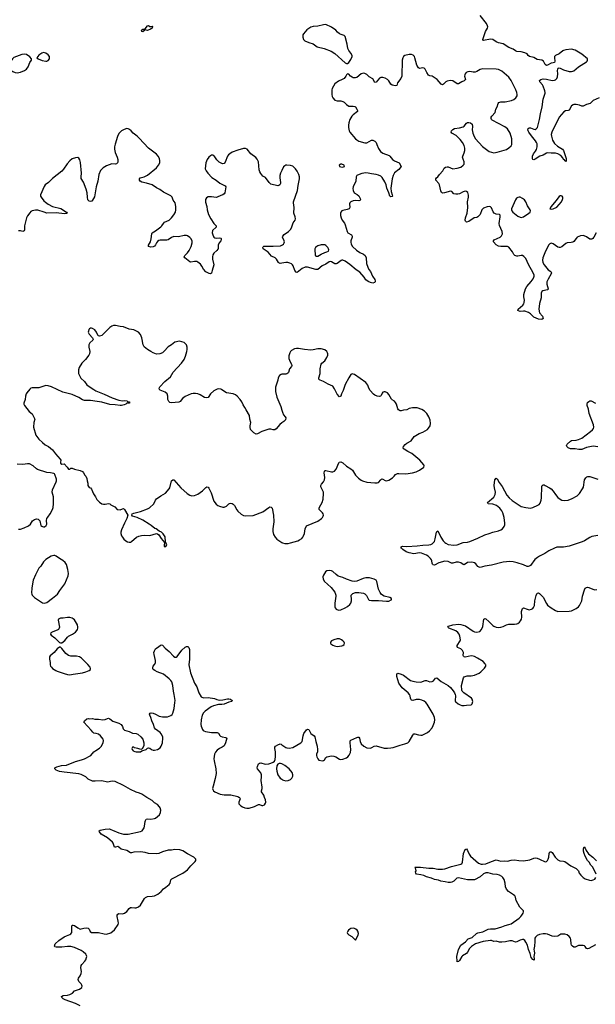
# Model space of a CAD drawing. Header units: inches. Extents: x 1835039 to 2027607, y 642849 to 774141.
# Tile 69 of 113: x 1955413 to 1965485, y 694054 to 711276. Entities that reach past the tile are written whole.
import ezdxf

# ---------------------------------------------------------------- set-up
doc = ezdxf.new("R2010")
doc.units = ezdxf.units.IN
doc.header["$MEASUREMENT"] = 0
for name, color, linetype in [('B9659', 7, 'Continuous'), ('B9669', 7, 'Continuous'), ('B9750', 7, 'Continuous'), ('B9751', 7, 'Continuous'), ('B9760', 7, 'Continuous'), ('B9761', 7, 'Continuous')]:
    doc.layers.add(name, color=color, linetype=linetype)

msp = doc.modelspace()

# ---------------------------------------------------------------- linework, layer by layer
at = {"layer": 'B9659', "color": 6}
for points, elevation in [([(1955949, 700000), (1955949, 699990), (1955954, 699970), (1955968, 699948), (1955990, 699928), (1956044, 699890), (1956070, 699879), (1956190, 699837), (1956250, 699821), (1956290, 699818), (1956350, 699826), (1956510, 699853), (1956570, 699870), (1956630, 699894), (1956650, 699910), (1956655, 699930), (1956645, 699950), (1956603, 700000)], 500), ([(1956470, 694027), (1956390, 694065), (1956210, 694131), (1956172, 694150), (1956149, 694170), (1956145, 694190), (1956173, 694207), (1956250, 694212), (1956290, 694224), (1956338, 694250), (1956370, 694290), (1956459, 694321), (1956499, 694350), (1956505, 694370), (1956501, 694390), (1956489, 694410), (1956451, 694451), (1956438, 694490), (1956445, 694510), (1956474, 694550), (1956491, 694590), (1956496, 694630), (1956486, 694694), (1956488, 694730), (1956498, 694750), (1956553, 694807), (1956568, 694832), (1956585, 694870), (1956588, 694890), (1956584, 694910), (1956573, 694930), (1956526, 694970), (1956490, 694993), (1956370, 695049), (1956310, 695062), (1956250, 695066), (1956153, 695053), (1956050, 695053), (1956030, 695061), (1956023, 695070), (1956036, 695110), (1956101, 695170), (1956190, 695233), (1956230, 695253), (1956290, 695272), (1956310, 695285), (1956323, 695310), (1956327, 695330), (1956324, 695416), (1956330, 695436), (1956341, 695439), (1956350, 695440), (1956370, 695430), (1956430, 695390), (1956470, 695370), (1956490, 695371), (1956537, 695383), (1956590, 695390), (1956610, 695386), (1956629, 695369), (1956646, 695326), (1956670, 695308), (1956790, 695311), (1956890, 695285), (1956930, 695282), (1957010, 695303), (1957070, 695354), (1957136, 695450), (1957141, 695470), (1957138, 695510), (1957117, 695590), (1957120, 695610), (1957130, 695632), (1957150, 695642), (1957210, 695637), (1957249, 695650), (1957290, 695676), (1957328, 695732), (1957350, 695746), (1957370, 695749), (1957430, 695740), (1957450, 695742), (1957490, 695758), (1957527, 695790), (1957595, 695905), (1957616, 695924), (1957650, 695938), (1957730, 695944), (1957770, 695952), (1957830, 695982), (1957890, 696025), (1957930, 696072), (1957970, 696100), (1958029, 696151), (1958045, 696175), (1958056, 696230), (1958075, 696250), (1958270, 696348), (1958350, 696405), (1958410, 696478), (1958485, 696550), (1958493, 696570), (1958493, 696590), (1958486, 696606), (1958459, 696630), (1958350, 696683), (1958270, 696736), (1958213, 696753), (1958130, 696764), (1958070, 696752), (1958010, 696750), (1957910, 696721), (1957850, 696691), (1957810, 696683), (1957670, 696693), (1957610, 696710), (1957530, 696720), (1957410, 696713), (1957370, 696701), (1957350, 696703), (1957290, 696746), (1957187, 696767), (1957150, 696801), (1957131, 696811), (1957090, 696803), (1957070, 696805), (1957051, 696870), (1957037, 696890), (1956950, 696967), (1956838, 697030), (1956808, 697070), (1956803, 697090), (1956822, 697098), (1956910, 697116), (1956982, 697122), (1957010, 697114), (1957038, 697098), (1957150, 697052), (1957230, 697030), (1957270, 697029), (1957310, 697031), (1957530, 697077), (1957554, 697090), (1957590, 697140), (1957598, 697170), (1957606, 697250), (1957612, 697270), (1957627, 697293), (1957650, 697300), (1957710, 697292), (1957770, 697302), (1957790, 697312), (1957857, 697370), (1957876, 697410), (1957881, 697450), (1957872, 697490), (1957861, 697510), (1957823, 697550), (1957770, 697580), (1957730, 697620), (1957638, 697670), (1957550, 697731), (1957510, 697749), (1957450, 697765), (1957350, 697810), (1957230, 697881), (1957081, 697950), (1957030, 697956), (1956950, 697937), (1956850, 697960), (1956734, 697954), (1956690, 697957), (1956613, 697993), (1956573, 698033), (1956490, 698076), (1956450, 698085), (1956190, 698114), (1956107, 698127), (1956050, 698149), (1956029, 698170), (1956029, 698190), (1956064, 698210), (1956142, 698230), (1956230, 698238), (1956390, 698299), (1956492, 698328), (1956549, 698350), (1956656, 698404), (1956713, 698470), (1956745, 698495), (1956810, 698533), (1956838, 698562), (1956876, 698630), (1956881, 698670), (1956872, 698690), (1956825, 698750), (1956790, 698778), (1956750, 698793), (1956710, 698799), (1956692, 698812), (1956665, 698850), (1956537, 698990), (1956545, 699010), (1956590, 699045), (1956610, 699050), (1956630, 699045), (1956690, 699050), (1956730, 699043), (1956790, 699043), (1956870, 699029), (1956906, 699034), (1956950, 699053), (1956970, 699057), (1956990, 699047), (1957045, 699005), (1957149, 698969), (1957187, 698947), (1957210, 698911), (1957224, 698870), (1957248, 698848), (1957326, 698826), (1957390, 698799), (1957450, 698790), (1957478, 698778), (1957532, 698732), (1957566, 698690), (1957585, 698630), (1957586, 698574), (1957558, 698522), (1957532, 698508), (1957478, 698530), (1957422, 698542), (1957410, 698549), (1957390, 698549), (1957375, 698530), (1957379, 698510), (1957396, 698490), (1957430, 698473), (1957452, 698468), (1957526, 698470), (1957553, 698487), (1957629, 698510), (1957650, 698535), (1957670, 698542), (1957690, 698533), (1957718, 698510), (1957750, 698498), (1957770, 698496), (1957826, 698510), (1957870, 698538), (1957888, 698570), (1957911, 698630), (1957920, 698710), (1957915, 698730), (1957886, 698786), (1957870, 698806), (1957790, 698868), (1957774, 698890), (1957755, 698950), (1957724, 699010), (1957710, 699070), (1957688, 699110), (1957683, 699130), (1957696, 699144), (1957711, 699149), (1957750, 699147), (1957791, 699131), (1957852, 699092), (1957910, 699079), (1957997, 699083), (1958057, 699103), (1958080, 699120), (1958095, 699145), (1958115, 699230), (1958130, 699330), (1958132, 699370), (1958118, 699470), (1958105, 699530), (1958095, 699630), (1958073, 699693), (1958059, 699719), (1958030, 699748), (1957928, 699828), (1957818, 699870), (1957779, 699890), (1957749, 699910), (1957744, 699924), (1957744, 699950), (1957751, 699970), (1957773, 700000)], 400), ([(1958374, 700000), (1958373, 699990), (1958400, 699850), (1958471, 699671), (1958510, 699605), (1958550, 699503), (1958588, 699430), (1958630, 699417), (1958710, 699418), (1958824, 699404), (1958865, 699385), (1958910, 699374), (1958970, 699378), (1959050, 699399), (1959070, 699399), (1959101, 699390), (1959131, 699370), (1959126, 699350), (1959070, 699336), (1958990, 699305), (1958950, 699299), (1958890, 699300), (1958806, 699274), (1958764, 699256), (1958661, 699179), (1958630, 699150), (1958608, 699110), (1958587, 699030), (1958583, 698950), (1958590, 698916), (1958610, 698860), (1958623, 698843), (1958635, 698835), (1958666, 698826), (1958770, 698809), (1958830, 698806), (1958870, 698810), (1958890, 698796), (1958914, 698754), (1958924, 698744), (1958954, 698734), (1959021, 698721), (1959038, 698710), (1959015, 698625), (1958990, 698576), (1958957, 698550), (1958912, 698528), (1958870, 698497), (1958838, 698462), (1958823, 698430), (1958813, 698350), (1958814, 698314), (1958845, 698170), (1958849, 698090), (1958835, 698005), (1958796, 697870), (1958789, 697830), (1958792, 697810), (1958804, 697790), (1958830, 697770), (1958921, 697730), (1958990, 697720), (1959110, 697720), (1959230, 697688), (1959250, 697679), (1959261, 697670), (1959269, 697650), (1959246, 697590), (1959250, 697562), (1959263, 697543), (1959284, 697524), (1959310, 697508), (1959350, 697491), (1959390, 697483), (1959430, 697486), (1959524, 697516), (1959590, 697547), (1959610, 697547), (1959650, 697533), (1959670, 697532), (1959696, 697544), (1959713, 697570), (1959718, 697590), (1959713, 697630), (1959695, 697670), (1959684, 697710), (1959647, 697770), (1959646, 697790), (1959656, 697830), (1959656, 697850), (1959640, 697970), (1959646, 698030), (1959644, 698070), (1959630, 698101), (1959575, 698170), (1959570, 698190), (1959573, 698213), (1959590, 698257), (1959608, 698272), (1959630, 698275), (1959710, 698256), (1959770, 698258), (1959810, 698270), (1959850, 698290), (1959872, 698308), (1959884, 698336), (1959892, 698390), (1959889, 698470), (1959878, 698530), (1959880, 698550), (1959890, 698570), (1959930, 698595), (1959970, 698607), (1959990, 698601), (1960000, 698594)], 400), ([(1960000, 698257), (1959975, 698265), (1959954, 698266), (1959939, 698261), (1959928, 698252), (1959915, 698225), (1959907, 698173), (1959910, 698130), (1959931, 698070), (1959972, 698012), (1960000, 697989)], 400)]:
    msp.add_lwpolyline(points, dxfattribs=dict(at, elevation=elevation))
at = {"layer": 'B9669', "color": 6}
for points, elevation in [([(1960000, 698594), (1960070, 698547), (1960090, 698538), (1960130, 698532), (1960190, 698543), (1960330, 698625), (1960353, 698650), (1960373, 698750), (1960387, 698793), (1960430, 698856), (1960450, 698868), (1960470, 698862), (1960480, 698850), (1960510, 698789), (1960568, 698748), (1960579, 698730), (1960596, 698650), (1960621, 698570), (1960627, 698513), (1960623, 698470), (1960608, 698428), (1960606, 698406), (1960610, 698384), (1960630, 698347), (1960650, 698325), (1960710, 698314), (1960730, 698318), (1960745, 698330), (1960770, 698370), (1960790, 698382), (1960870, 698400), (1960910, 698396), (1960944, 698384), (1961010, 698343), (1961030, 698337), (1961070, 698343), (1961134, 698366), (1961157, 698383), (1961181, 698410), (1961202, 698458), (1961208, 698510), (1961193, 698630), (1961198, 698662), (1961210, 698676), (1961310, 698722), (1961330, 698727), (1961350, 698725), (1961358, 698710), (1961370, 698650), (1961389, 698610), (1961432, 698570), (1961490, 698539), (1961550, 698534), (1961577, 698543), (1961618, 698570), (1961650, 698576), (1961790, 698534), (1961847, 698533), (1961910, 698537), (1961950, 698545), (1962070, 698588), (1962150, 698607), (1962205, 698630), (1962230, 698652), (1962290, 698763), (1962310, 698785), (1962330, 698787), (1962390, 698769), (1962430, 698763), (1962456, 698764), (1962490, 698776), (1962550, 698808), (1962585, 698835), (1962629, 698890), (1962650, 698930), (1962670, 698990), (1962676, 699030), (1962671, 699070), (1962649, 699130), (1962543, 699303), (1962520, 699330), (1962490, 699354), (1962450, 699376), (1962410, 699385), (1962350, 699384), (1962290, 699370), (1962270, 699371), (1962261, 699381), (1962250, 699406), (1962245, 699450), (1962235, 699475), (1962210, 699503), (1962108, 699590), (1962046, 699670), (1962010, 699789), (1962010, 699822), (1962020, 699840), (1962030, 699848), (1962090, 699831), (1962130, 699808), (1962250, 699720), (1962290, 699705), (1962350, 699692), (1962430, 699691), (1962510, 699718), (1962530, 699716), (1962590, 699697), (1962630, 699698), (1962652, 699710), (1962690, 699761), (1962710, 699764), (1962790, 699698), (1962910, 699630), (1962954, 699594), (1962999, 699539), (1963024, 699504), (1963035, 699470), (1963037, 699450), (1963030, 699370), (1963035, 699350), (1963042, 699342), (1963084, 699310), (1963122, 699290), (1963150, 699281), (1963190, 699279), (1963230, 699286), (1963310, 699290), (1963333, 699310), (1963343, 699350), (1963333, 699390), (1963316, 699410), (1963182, 699502), (1963154, 699530), (1963147, 699547), (1963144, 699630), (1963177, 699763), (1963190, 699780), (1963210, 699790), (1963242, 699798), (1963310, 699801), (1963370, 699810), (1963450, 699844), (1963484, 699870), (1963547, 699933), (1963568, 699970), (1963568, 699990), (1963563, 700000)], 400), ([(1960000, 697989), (1960010, 697981), (1960030, 697972), (1960070, 697964), (1960110, 697969), (1960150, 697986), (1960176, 698010), (1960190, 698043), (1960193, 698070), (1960181, 698110), (1960130, 698170), (1960050, 698231), (1960010, 698254), (1960000, 698257)], 400), ([(1965490, 695095), (1965370, 695031), (1965350, 695025), (1965330, 695030), (1965310, 695065), (1965297, 695077), (1965270, 695085), (1965190, 695081), (1965130, 695055), (1965110, 695055), (1965086, 695070), (1965068, 695090), (1965062, 695110), (1965057, 695190), (1965050, 695210), (1965030, 695239), (1964990, 695269), (1964950, 695280), (1964897, 695283), (1964882, 695278), (1964830, 695243), (1964770, 695238), (1964730, 695246), (1964650, 695279), (1964613, 695287), (1964570, 695287), (1964510, 695275), (1964470, 695256), (1964440, 695230), (1964428, 695210), (1964424, 695190), (1964427, 695150), (1964423, 695070), (1964412, 695010), (1964413, 694990), (1964423, 694950), (1964408, 694890), (1964418, 694850), (1964413, 694827), (1964390, 694840), (1964363, 694870), (1964344, 694944), (1964314, 695010), (1964298, 695090), (1964270, 695141), (1964250, 695167), (1964230, 695185), (1964210, 695188), (1964170, 695178), (1964110, 695145), (1964090, 695141), (1964030, 695166), (1963990, 695163), (1963915, 695145), (1963850, 695139), (1963810, 695142), (1963750, 695156), (1963710, 695151), (1963670, 695168), (1963650, 695171), (1963525, 695155), (1963391, 695109), (1963317, 695063), (1963285, 695030), (1963250, 694968), (1963230, 694942), (1963160, 694900), (1963150, 694890), (1963110, 694819), (1963090, 694801), (1963070, 694798), (1963066, 694806), (1963063, 694890), (1963090, 695014), (1963134, 695090), (1963212, 695148), (1963261, 695199), (1963330, 695222), (1963407, 695290), (1963430, 695305), (1963518, 695322), (1963610, 695368), (1963650, 695375), (1963730, 695376), (1963850, 695407), (1963910, 695432), (1963970, 695448), (1964010, 695464), (1964150, 695561), (1964182, 695590), (1964200, 695610), (1964223, 695650), (1964229, 695670), (1964226, 695690), (1964166, 695750), (1964103, 695870), (1964091, 695930), (1964079, 695950), (1964056, 695970), (1963968, 696028), (1963932, 696070), (1963914, 696110), (1963910, 696170), (1963890, 696234), (1963869, 696269), (1963850, 696290), (1963810, 696313), (1963770, 696324), (1963690, 696329), (1963610, 696353), (1963570, 696353), (1963530, 696336), (1963470, 696285), (1963370, 696232), (1963250, 696233), (1963090, 696264), (1963062, 696258), (1963010, 696209), (1962977, 696190), (1962950, 696184), (1962910, 696184), (1962858, 696198), (1962785, 696210), (1962743, 696223), (1962670, 696234), (1962620, 696260), (1962530, 696284), (1962487, 696307), (1962430, 696320), (1962355, 696330), (1962342, 696350), (1962338, 696370), (1962348, 696390), (1962338, 696438), (1962326, 696450), (1962365, 696455), (1962426, 696454), (1962570, 696436), (1962650, 696434), (1962730, 696417), (1962810, 696420), (1962850, 696426), (1962970, 696465), (1963130, 696502), (1963147, 696513), (1963161, 696539), (1963180, 696690), (1963210, 696759), (1963230, 696774), (1963250, 696743), (1963279, 696679), (1963304, 696644), (1963444, 696524), (1963487, 696507), (1963510, 696503), (1963570, 696510), (1963670, 696553), (1963750, 696579), (1963830, 696556), (1963890, 696564), (1963950, 696560), (1964010, 696573), (1964070, 696579), (1964147, 696567), (1964230, 696563), (1964342, 696578), (1964408, 696612), (1964430, 696614), (1964470, 696607), (1964510, 696594), (1964610, 696548), (1964630, 696549), (1964650, 696570), (1964659, 696590), (1964671, 696630), (1964675, 696690), (1964682, 696710), (1964690, 696720), (1964710, 696719), (1964730, 696706), (1964785, 696630), (1964830, 696582), (1964866, 696566), (1964930, 696557), (1964949, 696549), (1965056, 696476), (1965151, 696430), (1965192, 696390), (1965204, 696350), (1965229, 696310), (1965270, 696272), (1965310, 696251), (1965384, 696224), (1965410, 696221), (1965450, 696229), (1965475, 696245), (1965495, 696270)], 300), ([(1965502, 696330), (1965439, 696450), (1965408, 696490), (1965379, 696539), (1965350, 696571), (1965310, 696643), (1965289, 696690), (1965280, 696730), (1965276, 696770), (1965284, 696796), (1965290, 696807), (1965310, 696787), (1965323, 696743), (1965365, 696685), (1965444, 696630), (1965506, 696566)], 300)]:
    msp.add_lwpolyline(points, dxfattribs=dict(at, elevation=elevation))
at = {"layer": 'B9669', "color": 6, "elevation": 400}
msp.add_lwpolyline([(1961250, 695386), (1961210, 695379), (1961190, 695370), (1961166, 695350), (1961152, 695330), (1961146, 695310), (1961148, 695290), (1961170, 695270), (1961222, 695242), (1961290, 695174), (1961336, 695264), (1961342, 695290), (1961331, 695330), (1961318, 695350), (1961295, 695370), (1961270, 695382)], close=True, dxfattribs=at)
at = {"layer": 'B9750', "color": 6}
for points, elevation in [([(1960000, 708640), (1959975, 708590), (1959967, 708550), (1959966, 708510), (1959977, 708430), (1959975, 708410), (1959966, 708390), (1959950, 708376), (1959930, 708371), (1959810, 708397), (1959776, 708430), (1959715, 708515), (1959670, 708541), (1959630, 708585), (1959613, 708613), (1959602, 708650), (1959589, 708790), (1959570, 708835), (1959545, 708865), (1959459, 708930), (1959392, 709012), (1959363, 709023), (1959330, 709023), (1959230, 708994), (1959130, 708956), (1959090, 708931), (1959067, 708913), (1959050, 708890), (1959010, 708781), (1958990, 708759), (1958970, 708754), (1958950, 708758), (1958903, 708783), (1958864, 708824), (1958830, 708880), (1958810, 708900), (1958790, 708908), (1958770, 708905), (1958750, 708894), (1958721, 708870), (1958691, 708829), (1958670, 708770), (1958659, 708670), (1958674, 708634), (1958704, 708590), (1958773, 708513), (1958850, 708470), (1958916, 708416), (1958998, 708378), (1959009, 708369), (1959018, 708350), (1959000, 708250), (1958990, 708230), (1958970, 708215), (1958930, 708203), (1958870, 708171), (1958850, 708166), (1958770, 708176), (1958710, 708178), (1958682, 708158), (1958666, 708130), (1958665, 708085), (1958685, 708010), (1958693, 707950), (1958717, 707870), (1958757, 707790), (1958813, 707713), (1958850, 707670), (1958850, 707647), (1958786, 707590), (1958780, 707550), (1958790, 707510), (1958810, 707474), (1958830, 707458), (1958850, 707454), (1958910, 707460), (1958930, 707457), (1958939, 707450), (1958940, 707440), (1958941, 707430), (1958933, 707410), (1958905, 707370), (1958887, 707330), (1958884, 707270), (1958880, 707260), (1958862, 707238), (1958810, 707195), (1958795, 707165), (1958788, 707130), (1958789, 707090), (1958810, 706990), (1958779, 706890), (1958770, 706842), (1958750, 706833), (1958730, 706837), (1958692, 706852), (1958670, 706867), (1958630, 706915), (1958603, 706963), (1958577, 706997), (1958530, 707035), (1958510, 707044), (1958472, 707048), (1958410, 707033), (1958390, 707041), (1958303, 707110), (1958293, 707130), (1958300, 707150), (1958350, 707199), (1958380, 707240), (1958416, 707310), (1958432, 707370), (1958429, 707410), (1958410, 707447), (1958390, 707467), (1958350, 707495), (1958330, 707502), (1958290, 707504), (1958190, 707478), (1958110, 707481), (1958070, 707469), (1958010, 707425), (1957990, 707422), (1957870, 707422), (1957846, 707414), (1957822, 707398), (1957806, 707374), (1957790, 707338), (1957770, 707312), (1957750, 707302), (1957710, 707299), (1957670, 707309), (1957670, 707330), (1957700, 707390), (1957715, 707445), (1957723, 707530), (1957731, 707549), (1957790, 707584), (1957885, 707655), (1957900, 707670), (1957927, 707713), (1957947, 707733), (1958029, 707771), (1958068, 707810), (1958110, 707862), (1958138, 707910), (1958148, 707950), (1958148, 708010), (1958131, 708070), (1958101, 708121), (1958079, 708170), (1958055, 708195), (1957930, 708259), (1957867, 708307), (1957810, 708334), (1957730, 708385), (1957630, 708417), (1957550, 708435), (1957521, 708450), (1957510, 708470), (1957507, 708490), (1957521, 708510), (1957589, 708529), (1957650, 708555), (1957810, 708683), (1957844, 708730), (1957863, 708770), (1957864, 708810), (1957857, 708850), (1957839, 708890), (1957810, 708924), (1957666, 709026), (1957505, 709205), (1957470, 709237), (1957396, 709290), (1957365, 709330), (1957334, 709354), (1957310, 709364), (1957290, 709370), (1957270, 709366), (1957231, 709350), (1957196, 709330), (1957150, 709284), (1957126, 709234), (1957083, 709097), (1957073, 709050), (1957072, 709010), (1957084, 708950), (1957120, 708870), (1957132, 708832), (1957131, 708790), (1957125, 708770), (1957106, 708754), (1957090, 708751), (1957027, 708753), (1956930, 708720), (1956875, 708685), (1956830, 708640), (1956797, 708570), (1956783, 708450), (1956754, 708350), (1956720, 708180), (1956690, 708119), (1956676, 708104), (1956650, 708096), (1956630, 708102), (1956607, 708127), (1956598, 708170), (1956595, 708250), (1956579, 708310), (1956532, 708432), (1956490, 708501), (1956487, 708530), (1956496, 708590), (1956478, 708778), (1956466, 708826), (1956450, 708852), (1956430, 708863), (1956390, 708858), (1956330, 708840), (1956292, 708810), (1956244, 708756), (1956180, 708660), (1956151, 708629), (1955990, 708498), (1955918, 708430), (1955859, 708390), (1955841, 708359), (1955779, 708210), (1955779, 708190), (1955788, 708170), (1955836, 708110), (1955863, 708083), (1955910, 708048), (1955990, 708006), (1956131, 707971), (1956232, 707910), (1956244, 707890), (1956230, 707885), (1956197, 707883), (1956050, 707897), (1955890, 707889), (1955844, 707910), (1955730, 707946), (1955690, 707945), (1955630, 707930), (1955610, 707919), (1955590, 707898), (1955550, 707847), (1955530, 707810), (1955500, 707670), (1955499, 707601), (1955490, 707582), (1955470, 707572), (1955430, 707581), (1955390, 707582)], 400), ([(1960000, 707017), (1959973, 707013), (1959950, 707021), (1959940, 707030), (1959906, 707086), (1959886, 707110), (1959822, 707142), (1959762, 707210), (1959675, 707270), (1959666, 707294), (1959675, 707305), (1959688, 707312), (1959730, 707317), (1959850, 707315), (1959978, 707322), (1960000, 707331)], 400), ([(1960000, 704224), (1959963, 704197), (1959899, 704121), (1959876, 704104), (1959850, 704101), (1959810, 704112), (1959770, 704111), (1959650, 704074), (1959573, 704030), (1959550, 704027), (1959512, 704050), (1959454, 704110), (1959445, 704150), (1959445, 704170), (1959459, 704230), (1959443, 704290), (1959433, 704353), (1959375, 704450), (1959355, 704495), (1959322, 704542), (1959299, 704590), (1959270, 704631), (1959220, 704690), (1959190, 704714), (1959150, 704729), (1959030, 704750), (1958950, 704804), (1958930, 704813), (1958890, 704819), (1958870, 704816), (1958810, 704784), (1958753, 704730), (1958712, 704670), (1958690, 704661), (1958649, 704669), (1958570, 704715), (1958530, 704732), (1958490, 704739), (1958450, 704738), (1958413, 704730), (1958361, 704710), (1958310, 704684), (1958263, 704650), (1958221, 704599), (1958195, 704585), (1958070, 704574), (1958041, 704581), (1958020, 704600), (1958007, 704630), (1958007, 704690), (1957991, 704730), (1957959, 704759), (1957870, 704796), (1957858, 704810), (1957856, 704830), (1957866, 704854), (1957953, 704950), (1958051, 705030), (1958101, 705110), (1958244, 705270), (1958290, 705334), (1958317, 705390), (1958340, 705470), (1958345, 705510), (1958345, 705550), (1958330, 705590), (1958293, 705630), (1958250, 705644), (1958210, 705650), (1958130, 705635), (1958070, 705588), (1958010, 705554), (1957942, 705478), (1957910, 705450), (1957868, 705432), (1957810, 705426), (1957750, 705447), (1957710, 705470), (1957650, 705508), (1957593, 705553), (1957574, 705590), (1957551, 705711), (1957530, 705767), (1957490, 705810), (1957410, 705853), (1957330, 705865), (1957230, 705904), (1957170, 705908), (1957090, 705928), (1957053, 705927), (1957025, 705915), (1956990, 705892), (1956870, 705767), (1956850, 705752), (1956810, 705739), (1956787, 705747), (1956760, 705810), (1956730, 705852), (1956690, 705877), (1956670, 705880), (1956650, 705878), (1956633, 705867), (1956625, 705855), (1956616, 705830), (1956614, 705810), (1956630, 705778), (1956688, 705710), (1956699, 705690), (1956691, 705670), (1956639, 705621), (1956625, 705590), (1956625, 705550), (1956638, 705470), (1956632, 705430), (1956623, 705410), (1956565, 705335), (1956501, 705270), (1956456, 705190), (1956444, 705150), (1956442, 705110), (1956445, 705090), (1956459, 705050), (1956486, 705006), (1956547, 704947), (1956591, 704890), (1956614, 704870), (1956713, 704810), (1956745, 704785), (1956890, 704726), (1957030, 704660), (1957150, 704621), (1957210, 704611), (1957250, 704615), (1957292, 704612), (1957298, 704598), (1957333, 704593), (1957334, 704570), (1957290, 704566), (1957272, 704548), (1957242, 704538), (1957194, 704526), (1957174, 704526), (1957082, 704542), (1956990, 704544), (1956850, 704586), (1956770, 704598), (1956650, 704613), (1956550, 704613), (1956510, 704627), (1956446, 704666), (1956330, 704720), (1956170, 704760), (1955970, 704856), (1955910, 704872), (1955870, 704875), (1955750, 704835), (1955630, 704837), (1955610, 704830), (1955590, 704814), (1955538, 704750), (1955528, 704730), (1955517, 704690), (1955510, 704635), (1955487, 704570), (1955487, 704550), (1955495, 704530), (1955581, 704421), (1955630, 704382), (1955678, 704290), (1955662, 704230), (1955655, 704150), (1955693, 704010), (1955750, 703940), (1955810, 703878), (1955861, 703841), (1955917, 703810), (1955987, 703750), (1956041, 703681), (1956122, 703590), (1956131, 703570), (1956126, 703534), (1956130, 703516), (1956150, 703503), (1956190, 703505), (1956246, 703450), (1956270, 703414), (1956290, 703414), (1956306, 703430), (1956330, 703431), (1956370, 703414), (1956472, 703392), (1956512, 703371), (1956530, 703351), (1956551, 703311), (1956572, 703290), (1956589, 703250), (1956593, 703210), (1956606, 703170), (1956608, 703130), (1956617, 703110), (1956630, 703095), (1956650, 703086), (1956670, 703065), (1956704, 702984), (1956742, 702930), (1956764, 702884), (1956810, 702835), (1956850, 702810), (1956882, 702802), (1956910, 702802), (1956970, 702812), (1956990, 702806), (1957009, 702789), (1957077, 702757), (1957119, 702710), (1957127, 702707), (1957170, 702705), (1957210, 702722), (1957230, 702724), (1957250, 702710), (1957307, 702610), (1957290, 702550), (1957249, 702470), (1957196, 702350), (1957184, 702310), (1957184, 702290), (1957196, 702250), (1957210, 702223), (1957236, 702190), (1957270, 702161), (1957302, 702142), (1957330, 702136), (1957350, 702139), (1957370, 702147), (1957457, 702223), (1957496, 702244), (1957544, 702256), (1957590, 702262), (1957690, 702252), (1957810, 702288), (1957824, 702284), (1957846, 702266), (1957890, 702199), (1957946, 702130), (1957947, 702110), (1957939, 702090), (1957939, 702070), (1957950, 702056), (1957970, 702061), (1957985, 702090), (1957984, 702110), (1957964, 702144), (1957957, 702230), (1957949, 702250), (1957925, 702285), (1957893, 702310), (1957851, 702331), (1957799, 702370), (1957779, 702379), (1957713, 702430), (1957676, 702450), (1957570, 702524), (1957470, 702570), (1957389, 702590), (1957374, 702610), (1957382, 702630), (1957410, 702642), (1957530, 702675), (1957650, 702718), (1957683, 702737), (1957761, 702810), (1957791, 702870), (1957810, 702895), (1957881, 702950), (1957964, 702996), (1958030, 703070), (1958040, 703090), (1958070, 703210), (1958090, 703230), (1958110, 703225), (1958230, 703089), (1958346, 702986), (1958390, 702957), (1958426, 702946), (1958470, 702951), (1958530, 702975), (1958610, 703034), (1958670, 703094), (1958690, 703105), (1958710, 703101), (1958724, 703084), (1958762, 703002), (1958810, 702854), (1958850, 702799), (1958879, 702779), (1958910, 702764), (1958970, 702749), (1958990, 702749), (1959033, 702767), (1959072, 702808), (1959084, 702816), (1959110, 702818), (1959130, 702814), (1959150, 702802), (1959170, 702778), (1959210, 702705), (1959230, 702678), (1959288, 702628), (1959330, 702604), (1959370, 702595), (1959496, 702604), (1959670, 702667), (1959770, 702744), (1959790, 702754), (1959812, 702752), (1959830, 702730), (1959857, 702610), (1959862, 702490), (1959840, 702370), (1959842, 702322), (1959854, 702270), (1959883, 702223), (1959911, 702191), (1960000, 702131)], 500), ([(1960000, 705075), (1959988, 705072), (1959962, 705050), (1959937, 705010), (1959929, 704970), (1959892, 704850), (1959890, 704770), (1959913, 704673), (1959983, 704510), (1960000, 704445)], 500), ([(1955390, 702363), (1955430, 702366), (1955494, 702386), (1955570, 702423), (1955600, 702450), (1955639, 702510), (1955670, 702532), (1955710, 702545), (1955737, 702537), (1955763, 702510), (1955786, 702430), (1955798, 702418), (1955810, 702410), (1955830, 702406), (1955850, 702408), (1955877, 702430), (1955887, 702450), (1955884, 702516), (1955889, 702551), (1955903, 702577), (1955947, 702633), (1955990, 702710), (1955999, 702741), (1956007, 702810), (1956007, 702890), (1956003, 702930), (1955984, 703010), (1955985, 703050), (1956052, 703190), (1956058, 703210), (1956057, 703237), (1956030, 703318), (1956022, 703330), (1956010, 703336), (1955951, 703351), (1955890, 703354), (1955726, 703410), (1955710, 703417), (1955650, 703474), (1955586, 703506), (1955550, 703509), (1955470, 703493), (1955370, 703501)], 500), ([(1956603, 700000), (1956595, 700010), (1956493, 700110), (1956457, 700130), (1956410, 700144), (1956310, 700145), (1956270, 700154), (1956219, 700190), (1956150, 700280), (1956130, 700298), (1956110, 700302), (1956070, 700271), (1956016, 700210), (1955949, 700150), (1955937, 700130), (1955932, 700090), (1955949, 700030), (1955949, 700000)], 500), ([(1957773, 700000), (1957776, 700004), (1957787, 700030), (1957787, 700070), (1957765, 700175), (1957763, 700210), (1957770, 700238), (1957790, 700270), (1957849, 700310), (1957870, 700331), (1957890, 700339), (1957910, 700333), (1957961, 700281), (1958030, 700223), (1958102, 700142), (1958130, 700124), (1958150, 700123), (1958170, 700139), (1958250, 700246), (1958310, 700298), (1958330, 700310), (1958353, 700313), (1958374, 700294), (1958382, 700262), (1958387, 700170), (1958385, 700085), (1958374, 700000)], 400)]:
    msp.add_lwpolyline(points, dxfattribs=dict(at, elevation=elevation))
at = {"layer": 'B9750', "color": 6, "elevation": 500}
for points in [[(1956010, 701903), (1955964, 701890), (1955870, 701835), (1955830, 701793), (1955783, 701717), (1955750, 701680), (1955690, 701568), (1955650, 701470), (1955635, 701410), (1955623, 701330), (1955620, 701250), (1955623, 701230), (1955632, 701210), (1955670, 701172), (1955810, 701074), (1955850, 701070), (1955890, 701084), (1955990, 701155), (1956073, 701230), (1956113, 701290), (1956204, 701410), (1956264, 701550), (1956267, 701590), (1956257, 701657), (1956230, 701749), (1956210, 701784), (1956170, 701819), (1956110, 701850), (1956052, 701892), (1956030, 701901)], [(1956250, 700820), (1956173, 700807), (1956130, 700808), (1956102, 700798), (1956093, 700790), (1956087, 700770), (1956108, 700650), (1956100, 700620), (1956090, 700607), (1956070, 700596), (1955991, 700570), (1955961, 700550), (1955955, 700530), (1955965, 700510), (1956026, 700466), (1956110, 700381), (1956130, 700374), (1956150, 700378), (1956203, 700417), (1956247, 700473), (1956270, 700495), (1956335, 700525), (1956390, 700562), (1956414, 700590), (1956424, 700610), (1956431, 700630), (1956431, 700650), (1956422, 700690), (1956370, 700776), (1956350, 700797), (1956330, 700808), (1956290, 700818)]]:
    msp.add_lwpolyline(points, close=True, dxfattribs=at)
at = {"layer": 'B9751', "color": 6}
for points, elevation in [([(1957710, 711155), (1957730, 711161), (1957739, 711159), (1957741, 711150), (1957734, 711146), (1957732, 711130), (1957705, 711110), (1957650, 711086), (1957604, 711096), (1957602, 711090), (1957570, 711065), (1957549, 711070), (1957544, 711090), (1957550, 711099), (1957570, 711110), (1957589, 711111), (1957610, 711118), (1957650, 711166), (1957670, 711172), (1957690, 711159)], 300), ([(1955494, 710674), (1955450, 710667), (1955310, 710613), (1955286, 710594), (1955260, 710550), (1955247, 710510), (1955244, 710470), (1955259, 710399), (1955267, 710387), (1955291, 710370), (1955333, 710353), (1955370, 710349), (1955430, 710358), (1955495, 710385), (1955531, 710409), (1955562, 710450), (1955593, 710527), (1955619, 710570), (1955619, 710590), (1955590, 710625), (1955530, 710669)], 400), ([(1955830, 710701), (1955799, 710690), (1955747, 710653), (1955712, 710610), (1955734, 710594), (1955804, 710564), (1955870, 710549), (1955890, 710550), (1955910, 710560), (1955932, 710590), (1955936, 710610), (1955932, 710630), (1955910, 710664), (1955870, 710691)], 400)]:
    msp.add_lwpolyline(points, close=True, dxfattribs=dict(at, elevation=elevation))
at = {"layer": 'B9760', "color": 6}
for points, elevation in [([(1960873, 710000), (1960873, 709970), (1960880, 709930), (1960890, 709908), (1960929, 709869), (1960970, 709855), (1961030, 709856), (1961067, 709847), (1961090, 709832), (1961130, 709790), (1961170, 709764), (1961190, 709761), (1961250, 709766), (1961278, 709758), (1961290, 709750), (1961315, 709710), (1961325, 709690), (1961322, 709670), (1961246, 709614), (1961226, 709590), (1961189, 709530), (1961170, 709470), (1961165, 709430), (1961166, 709390), (1961180, 709330), (1961192, 709310), (1961290, 709193), (1961313, 709173), (1961350, 709152), (1961450, 709120), (1961490, 709122), (1961570, 709169), (1961590, 709170), (1961630, 709150), (1961650, 709130), (1961661, 709090), (1961690, 709022), (1961728, 708968), (1961770, 708941), (1961880, 708900), (1961891, 708891), (1961935, 708830), (1961970, 708808), (1962054, 708774), (1962088, 708710), (1962046, 708654), (1961970, 708597), (1961948, 708552), (1961930, 708490), (1961910, 708330), (1961912, 708272), (1961933, 708210), (1961934, 708190), (1961930, 708184), (1961910, 708176), (1961888, 708188), (1961875, 708250), (1961835, 708330), (1961823, 708390), (1961801, 708441), (1961755, 708515), (1961730, 708538), (1961690, 708556), (1961650, 708567), (1961570, 708577), (1961510, 708593), (1961470, 708596), (1961397, 708583), (1961355, 708570), (1961315, 708550), (1961301, 708530), (1961294, 708450), (1961249, 708350), (1961244, 708324), (1961246, 708290), (1961265, 708250), (1961320, 708220), (1961350, 708194), (1961373, 708150), (1961377, 708123), (1961367, 708113), (1961350, 708110), (1961290, 708114), (1961251, 708110), (1961210, 708090), (1961188, 708070), (1961184, 708056), (1961188, 707990), (1961176, 707970), (1961145, 707955), (1961070, 707938), (1961051, 707930), (1961033, 707910), (1961025, 707890), (1961027, 707853), (1961039, 707810), (1961058, 707770), (1961096, 707716), (1961110, 707690), (1961142, 707570), (1961157, 707550), (1961220, 707510), (1961232, 707492), (1961229, 707470), (1961207, 707410), (1961206, 707386), (1961214, 707350), (1961239, 707310), (1961305, 707245), (1961365, 707205), (1961430, 707175), (1961457, 707150), (1961473, 707110), (1961484, 707010), (1961505, 706950), (1961525, 706905), (1961550, 706870), (1961587, 706787), (1961627, 706730), (1961633, 706707), (1961631, 706689), (1961621, 706679), (1961590, 706669), (1961550, 706677), (1961510, 706697), (1961470, 706727), (1961443, 706770), (1961362, 706862), (1961302, 706902), (1961190, 706995), (1961110, 707051), (1961070, 707068), (1961050, 707068), (1961038, 707062), (1960970, 707014), (1960950, 707005), (1960930, 707006), (1960870, 707042), (1960850, 707044), (1960830, 707038), (1960770, 706998), (1960705, 706970), (1960630, 706904), (1960593, 706907), (1960450, 706950), (1960410, 706948), (1960357, 706923), (1960270, 706852), (1960250, 706858), (1960225, 706890), (1960201, 706970), (1960189, 706989), (1960170, 707004), (1960139, 707019), (1960107, 707027), (1960070, 707026), (1960000, 707017)], 400), ([(1965500, 707550), (1965458, 707470), (1965441, 707450), (1965422, 707438), (1965390, 707438), (1965330, 707476), (1965290, 707495), (1965270, 707499), (1965227, 707493), (1965170, 707470), (1965150, 707450), (1965110, 707399), (1965090, 707383), (1965064, 707376), (1964990, 707371), (1964970, 707364), (1964897, 707303), (1964870, 707291), (1964850, 707291), (1964830, 707299), (1964750, 707358), (1964710, 707367), (1964690, 707358), (1964670, 707337), (1964615, 707230), (1964567, 707110), (1964559, 707070), (1964568, 707030), (1964592, 706990), (1964661, 706901), (1964705, 706870), (1964719, 706850), (1964715, 706830), (1964660, 706740), (1964638, 706690), (1964639, 706650), (1964662, 706570), (1964659, 706561), (1964650, 706550), (1964565, 706535), (1964550, 706523), (1964538, 706490), (1964538, 706410), (1964510, 706310), (1964494, 706210), (1964511, 706151), (1964559, 706090), (1964570, 706048), (1964550, 706029), (1964490, 706036), (1964410, 706073), (1964351, 706131), (1964314, 706154), (1964250, 706177), (1964230, 706179), (1964170, 706170), (1964141, 706181), (1964129, 706190), (1964134, 706210), (1964215, 706285), (1964233, 706307), (1964242, 706330), (1964248, 706370), (1964237, 706430), (1964236, 706470), (1964261, 706570), (1964284, 706610), (1964364, 706696), (1964398, 706742), (1964411, 706770), (1964415, 706790), (1964413, 706810), (1964395, 706850), (1964314, 706994), (1964270, 707097), (1964236, 707136), (1964210, 707151), (1964190, 707152), (1964130, 707138), (1964110, 707139), (1964075, 707150), (1964058, 707170), (1964037, 707217), (1963970, 707298), (1963950, 707308), (1963931, 707311), (1963830, 707306), (1963790, 707315), (1963750, 707337), (1963705, 707390), (1963701, 707410), (1963714, 707426), (1963821, 707470), (1963844, 707496), (1963859, 707530), (1963857, 707570), (1963810, 707678), (1963802, 707710), (1963822, 707830), (1963818, 707858), (1963806, 707870), (1963750, 707877), (1963714, 707894), (1963697, 707917), (1963670, 707984), (1963650, 708001), (1963628, 708008), (1963590, 708005), (1963530, 707977), (1963497, 707950), (1963468, 707870), (1963430, 707827), (1963410, 707818), (1963365, 707810), (1963270, 707744), (1963230, 707737), (1963212, 707752), (1963208, 707770), (1963213, 707810), (1963240, 707890), (1963255, 707990), (1963247, 708090), (1963265, 708170), (1963267, 708207), (1963255, 708255), (1963233, 708273), (1963210, 708277), (1963170, 708265), (1963109, 708230), (1963077, 708223), (1963043, 708223), (1963010, 708230), (1962972, 708272), (1962950, 708279), (1962848, 708248), (1962810, 708243), (1962795, 708255), (1962782, 708282), (1962761, 708390), (1962750, 708411), (1962697, 708470), (1962693, 708490), (1962707, 708510), (1962731, 708530), (1962758, 708570), (1962818, 708630), (1962843, 708677), (1962864, 708696), (1962890, 708703), (1962910, 708701), (1962990, 708670), (1963070, 708677), (1963130, 708695), (1963170, 708729), (1963188, 708750), (1963193, 708770), (1963189, 708790), (1963170, 708835), (1963162, 708870), (1963166, 708890), (1963192, 708948), (1963201, 708990), (1963202, 709030), (1963190, 709078), (1963163, 709130), (1963121, 709181), (1963050, 709248), (1962977, 709290), (1962964, 709310), (1962968, 709330), (1962990, 709357), (1963019, 709370), (1963110, 709384), (1963170, 709402), (1963190, 709416), (1963230, 709464), (1963250, 709476), (1963270, 709478), (1963303, 709470), (1963332, 709450), (1963339, 709410), (1963333, 709350), (1963343, 709290), (1963366, 709230), (1963390, 709192), (1963510, 709058), (1963630, 708973), (1963670, 708957), (1963709, 708949), (1963770, 708958), (1963930, 709008), (1963970, 709032), (1964010, 709067), (1964023, 709090), (1964026, 709110), (1964024, 709190), (1963996, 709290), (1963950, 709368), (1963903, 709403), (1963680, 709520), (1963666, 709530), (1963660, 709550), (1963665, 709570), (1963677, 709590), (1963730, 709650), (1963743, 709710), (1963768, 709752), (1963784, 709810), (1963795, 709825), (1963830, 709842), (1963910, 709840), (1964016, 709864), (1964058, 709882), (1964096, 709910), (1964117, 709943), (1964119, 709970), (1964111, 710000)], 400), ([(1965551, 709909), (1965450, 709861), (1965395, 709810), (1965330, 709791), (1965270, 709765), (1965250, 709765), (1965210, 709780), (1965150, 709793), (1965111, 709790), (1965096, 709784), (1965070, 709768), (1965030, 709694), (1965010, 709686), (1964961, 709679), (1964934, 709666), (1964855, 709570), (1964725, 709310), (1964715, 709270), (1964716, 709236), (1964735, 709170), (1964770, 709112), (1964826, 709066), (1964910, 709011), (1964930, 708990), (1964973, 708847), (1964975, 708810), (1964970, 708789), (1964963, 708803), (1964950, 708810), (1964943, 708823), (1964930, 708833), (1964917, 708857), (1964880, 708900), (1964832, 708932), (1964790, 708942), (1964710, 708941), (1964652, 708948), (1964630, 708944), (1964570, 708909), (1964514, 708886), (1964430, 708835), (1964407, 708827), (1964392, 708831), (1964385, 708845), (1964387, 708890), (1964402, 708930), (1964441, 708979), (1964455, 709005), (1964466, 709050), (1964465, 709105), (1964457, 709130), (1964439, 709159), (1964370, 709242), (1964320, 709310), (1964309, 709330), (1964306, 709350), (1964310, 709370), (1964330, 709386), (1964350, 709385), (1964410, 709360), (1964430, 709358), (1964453, 709367), (1964472, 709390), (1964511, 709530), (1964528, 709630), (1964558, 709750), (1964570, 709883), (1964608, 709992), (1964607, 710000)], 300), ([(1960000, 707331), (1960010, 707335), (1960027, 707350), (1960038, 707370), (1960045, 707390), (1960041, 707410), (1960011, 707470), (1960015, 707490), (1960041, 707519), (1960118, 707570), (1960156, 707610), (1960176, 707650), (1960199, 707721), (1960231, 707770), (1960237, 707790), (1960233, 707827), (1960212, 707890), (1960218, 707990), (1960202, 708070), (1960202, 708090), (1960276, 708290), (1960286, 708374), (1960310, 708490), (1960311, 708530), (1960299, 708570), (1960270, 708628), (1960240, 708670), (1960210, 708697), (1960190, 708711), (1960150, 708725), (1960090, 708733), (1960070, 708730), (1960050, 708720), (1960030, 708701), (1960000, 708640)], 400), ([(1960000, 702131), (1960010, 702124), (1960050, 702114), (1960110, 702116), (1960150, 702125), (1960278, 702162), (1960310, 702176), (1960350, 702203), (1960370, 702226), (1960382, 702250), (1960394, 702290), (1960407, 702370), (1960430, 702420), (1960630, 702506), (1960696, 702550), (1960714, 702570), (1960725, 702590), (1960728, 702608), (1960723, 702630), (1960710, 702650), (1960668, 702690), (1960656, 702710), (1960653, 702730), (1960660, 702750), (1960706, 702830), (1960723, 702890), (1960732, 702988), (1960730, 703010), (1960684, 703104), (1960683, 703130), (1960692, 703150), (1960730, 703192), (1960748, 703230), (1960751, 703269), (1960742, 703350), (1960745, 703375), (1960752, 703388), (1960769, 703391), (1960870, 703369), (1960891, 703369), (1960919, 703381), (1960950, 703412), (1960996, 703524), (1961005, 703535), (1961030, 703541), (1961070, 703525), (1961130, 703466), (1961210, 703421), (1961235, 703395), (1961290, 703309), (1961339, 703259), (1961390, 703221), (1961410, 703210), (1961490, 703187), (1961630, 703174), (1961670, 703174), (1961690, 703183), (1961730, 703228), (1961750, 703242), (1961770, 703239), (1961810, 703215), (1961830, 703212), (1961870, 703224), (1961937, 703263), (1961967, 703290), (1961990, 703318), (1962023, 703337), (1962050, 703339), (1962170, 703331), (1962289, 703350), (1962353, 703370), (1962410, 703395), (1962484, 703450), (1962489, 703470), (1962485, 703490), (1962417, 703570), (1962273, 703690), (1962202, 703722), (1962142, 703762), (1962131, 703771), (1962123, 703790), (1962128, 703810), (1962156, 703844), (1962189, 703871), (1962262, 703910), (1962317, 703983), (1962405, 704035), (1962470, 704063), (1962546, 704110), (1962569, 704131), (1962593, 704170), (1962601, 704210), (1962593, 704273), (1962573, 704330), (1962539, 704390), (1962496, 704430), (1962450, 704457), (1962370, 704485), (1962288, 704488), (1962230, 704473), (1962190, 704453), (1962130, 704444), (1962090, 704432), (1962070, 704433), (1962059, 704439), (1962044, 704450), (1962031, 704470), (1962008, 704548), (1961990, 704581), (1961970, 704602), (1961930, 704625), (1961917, 704637), (1961870, 704721), (1961850, 704747), (1961810, 704764), (1961790, 704765), (1961770, 704759), (1961755, 704745), (1961737, 704703), (1961728, 704692), (1961710, 704686), (1961670, 704690), (1961630, 704708), (1961606, 704726), (1961548, 704788), (1961525, 704830), (1961505, 704885), (1961470, 704927), (1961270, 705068), (1961250, 705078), (1961230, 705080), (1961210, 705069), (1961170, 705014), (1961110, 704896), (1961075, 704790), (1961043, 704730), (1961030, 704692), (1961010, 704680), (1960970, 704723), (1960922, 704822), (1960890, 704868), (1960810, 704900), (1960730, 704949), (1960668, 704968), (1960657, 704977), (1960650, 704990), (1960649, 705010), (1960670, 705090), (1960672, 705170), (1960686, 705250), (1960698, 705270), (1960750, 705310), (1960790, 705370), (1960804, 705410), (1960806, 705430), (1960802, 705450), (1960790, 705472), (1960750, 705499), (1960690, 705516), (1960630, 705518), (1960550, 705499), (1960510, 705498), (1960395, 705505), (1960290, 705524), (1960256, 705524), (1960224, 705516), (1960170, 705490), (1960150, 705470), (1960140, 705450), (1960124, 705396), (1960125, 705350), (1960145, 705290), (1960171, 705250), (1960177, 705230), (1960170, 705210), (1960137, 705170), (1960115, 705105), (1960107, 705093), (1960090, 705080), (1960070, 705075), (1960010, 705078), (1960000, 705075)], 500), ([(1965530, 703803), (1965450, 703814), (1965330, 703793), (1965250, 703759), (1965199, 703759), (1965130, 703769), (1965051, 703771), (1965008, 703790), (1964987, 703810), (1964980, 703830), (1964990, 703850), (1965050, 703903), (1965070, 703915), (1965150, 703919), (1965190, 703931), (1965250, 703959), (1965400, 704070), (1965436, 704104), (1965454, 704126), (1965461, 704150), (1965455, 704190), (1965375, 704390), (1965364, 704464), (1965344, 704530), (1965342, 704550), (1965350, 704579), (1965370, 704600), (1965390, 704610), (1965410, 704608), (1965491, 704571)], 400), ([(1960000, 704445), (1960009, 704409), (1960030, 704366), (1960059, 704330), (1960069, 704310), (1960062, 704278), (1960037, 704250), (1960000, 704224)], 500), ([(1965530, 702251), (1965425, 702235), (1965390, 702220), (1965297, 702163), (1965256, 702144), (1965130, 702104), (1965030, 702066), (1964930, 702051), (1964850, 702052), (1964810, 702047), (1964770, 702034), (1964670, 701983), (1964602, 701938), (1964510, 701894), (1964471, 701869), (1964428, 701832), (1964350, 701731), (1964330, 701715), (1964310, 701710), (1964290, 701714), (1964230, 701741), (1964118, 701778), (1964050, 701793), (1963990, 701801), (1963870, 701790), (1963670, 701737), (1963550, 701719), (1963470, 701695), (1963450, 701698), (1963430, 701710), (1963396, 701756), (1963373, 701773), (1963350, 701783), (1963310, 701788), (1963250, 701779), (1963190, 701740), (1963170, 701744), (1963130, 701776), (1963090, 701789), (1963050, 701785), (1962990, 701768), (1962970, 701772), (1962910, 701797), (1962850, 701802), (1962750, 701774), (1962670, 701735), (1962650, 701739), (1962635, 701750), (1962628, 701770), (1962625, 701810), (1962618, 701830), (1962603, 701850), (1962561, 701890), (1962530, 701910), (1962445, 701945), (1962410, 701953), (1962310, 701932), (1962229, 701949), (1962178, 701970), (1962115, 702010), (1962092, 702030), (1962085, 702050), (1962087, 702053), (1962114, 702066), (1962190, 702062), (1962370, 702073), (1962470, 702087), (1962572, 702088), (1962606, 702094), (1962631, 702110), (1962669, 702151), (1962684, 702196), (1962706, 702314), (1962710, 702324), (1962730, 702336), (1962783, 702223), (1962823, 702163), (1962850, 702133), (1962870, 702117), (1962910, 702098), (1963010, 702082), (1963065, 702090), (1963170, 702131), (1963250, 702139), (1963287, 702150), (1963430, 702207), (1963550, 702264), (1963630, 702288), (1963690, 702311), (1963790, 702336), (1963830, 702350), (1963860, 702370), (1963892, 702410), (1963900, 702440), (1963901, 702470), (1963889, 702570), (1963866, 702650), (1963848, 702688), (1963815, 702730), (1963756, 702776), (1963690, 702802), (1963608, 702810), (1963599, 702830), (1963710, 702925), (1963734, 702970), (1963736, 703010), (1963719, 703090), (1963716, 703130), (1963727, 703230), (1963750, 703258), (1963770, 703243), (1963800, 703180), (1963858, 703110), (1963938, 702958), (1963975, 702915), (1964030, 702864), (1964190, 702762), (1964270, 702741), (1964350, 702732), (1964390, 702742), (1964478, 702782), (1964502, 702798), (1964519, 702821), (1964535, 702870), (1964542, 702910), (1964547, 703110), (1964556, 703130), (1964570, 703141), (1964590, 703139), (1964610, 703130), (1964684, 703090), (1964711, 703071), (1964749, 703029), (1964786, 702970), (1964830, 702917), (1964850, 702900), (1964897, 702870), (1964950, 702864), (1965010, 702873), (1965081, 702899), (1965168, 702950), (1965211, 702989), (1965263, 703070), (1965279, 703101), (1965297, 703230), (1965317, 703263), (1965339, 703281), (1965353, 703287), (1965390, 703285), (1965530, 703238)], 400), ([(1963563, 700000), (1963559, 700010), (1963521, 700050), (1963426, 700110), (1963370, 700139), (1963350, 700145), (1963310, 700146), (1963210, 700128), (1963192, 700132), (1963181, 700141), (1963174, 700154), (1963178, 700210), (1963163, 700243), (1963130, 700272), (1963076, 700296), (1963066, 700310), (1963070, 700330), (1963122, 700410), (1963124, 700430), (1963117, 700490), (1963102, 700530), (1963079, 700559), (1963044, 700584), (1962920, 700630), (1962907, 700650), (1962918, 700670), (1962993, 700690), (1963090, 700701), (1963130, 700698), (1963211, 700671), (1963350, 700579), (1963370, 700570), (1963410, 700564), (1963464, 700576), (1963493, 700607), (1963516, 700664), (1963532, 700788), (1963550, 700804), (1963570, 700794), (1963623, 700750), (1963690, 700679), (1963710, 700665), (1963750, 700650), (1963790, 700647), (1963830, 700649), (1963870, 700662), (1963929, 700691), (1963970, 700701), (1964070, 700701), (1964112, 700708), (1964130, 700716), (1964160, 700740), (1964178, 700762), (1964192, 700788), (1964197, 700823), (1964196, 700924), (1964210, 700979), (1964230, 700991), (1964290, 700964), (1964330, 700955), (1964370, 700965), (1964390, 700978), (1964405, 700995), (1964419, 701030), (1964424, 701110), (1964450, 701206), (1964470, 701245), (1964490, 701248), (1964510, 701237), (1964574, 701174), (1964630, 701062), (1964650, 701037), (1964710, 700990), (1964790, 700939), (1964830, 700926), (1965030, 700931), (1965070, 700938), (1965150, 700977), (1965190, 701007), (1965210, 701030), (1965247, 701110), (1965262, 701190), (1965296, 701304), (1965310, 701331), (1965330, 701347), (1965350, 701350), (1965370, 701346), (1965470, 701306), (1965513, 701307)], 400)]:
    msp.add_lwpolyline(points, dxfattribs=dict(at, elevation=elevation))
for points, elevation in [([(1961050, 708749), (1961030, 708746), (1961006, 708730), (1961011, 708710), (1961030, 708700), (1961070, 708697), (1961090, 708707), (1961094, 708710), (1961089, 708730)], 400), ([(1964890, 708197), (1964870, 708195), (1964850, 708181), (1964795, 708105), (1964710, 708010), (1964691, 707970), (1964710, 707960), (1964750, 707969), (1964810, 707997), (1964891, 708090), (1964912, 708130), (1964917, 708150), (1964918, 708170), (1964904, 708190)], 400), ([(1964150, 708172), (1964130, 708167), (1964108, 708152), (1964090, 708125), (1964020, 707970), (1964020, 707950), (1964027, 707930), (1964043, 707910), (1964130, 707838), (1964170, 707820), (1964190, 707816), (1964230, 707826), (1964324, 707890), (1964345, 707910), (1964351, 707930), (1964346, 707950), (1964301, 708021), (1964270, 708090), (1964244, 708124), (1964210, 708150), (1964170, 708169)], 400), ([(1960690, 707338), (1960630, 707320), (1960610, 707310), (1960590, 707290), (1960579, 707270), (1960575, 707250), (1960583, 707163), (1960590, 707148), (1960601, 707141), (1960610, 707138), (1960630, 707142), (1960687, 707173), (1960750, 707201), (1960790, 707213), (1960816, 707230), (1960821, 707250), (1960816, 707270), (1960804, 707290), (1960770, 707325), (1960750, 707335)], 400), ([(1960830, 701643), (1960790, 701638), (1960764, 701616), (1960730, 701562), (1960719, 701530), (1960725, 701490), (1960748, 701450), (1960800, 701400), (1960865, 701345), (1960925, 701265), (1960944, 701210), (1960946, 701190), (1960929, 701070), (1960928, 701008), (1960933, 700990), (1960950, 700963), (1960990, 700948), (1961030, 700955), (1961110, 700990), (1961150, 701013), (1961192, 701048), (1961210, 701070), (1961220, 701110), (1961219, 701150), (1961211, 701190), (1961214, 701210), (1961228, 701230), (1961240, 701240), (1961290, 701259), (1961350, 701259), (1961430, 701245), (1961450, 701236), (1961483, 701203), (1961515, 701135), (1961530, 701125), (1961570, 701116), (1961690, 701117), (1961830, 701106), (1961870, 701107), (1961914, 701126), (1961918, 701130), (1961918, 701150), (1961891, 701171), (1961791, 701191), (1961743, 701223), (1961719, 701259), (1961694, 701314), (1961663, 701450), (1961648, 701470), (1961615, 701490), (1961534, 701514), (1961470, 701514), (1961423, 701503), (1961310, 701456), (1961270, 701449), (1961230, 701453), (1961130, 701490), (1961070, 701518), (1960985, 701545), (1960949, 701569), (1960890, 701623), (1960870, 701635)], 500), ([(1961010, 700444), (1960970, 700444), (1960911, 700430), (1960871, 700410), (1960851, 700390), (1960851, 700370), (1960860, 700360), (1960890, 700337), (1960923, 700323), (1960970, 700315), (1961050, 700323), (1961070, 700330), (1961090, 700346), (1961098, 700370), (1961089, 700390), (1961070, 700412), (1961046, 700430)], 500)]:
    msp.add_lwpolyline(points, close=True, dxfattribs=dict(at, elevation=elevation))
at = {"layer": 'B9761', "color": 6}
for points, elevation in [([(1964607, 710000), (1964604, 710030), (1964573, 710113), (1964559, 710139), (1964513, 710190), (1964510, 710210), (1964531, 710230), (1964570, 710239), (1964630, 710233), (1964729, 710211), (1964770, 710216), (1964790, 710224), (1964814, 710246), (1964824, 710276), (1964827, 710330), (1964823, 710390), (1964827, 710413), (1964834, 710426), (1964850, 710433), (1964870, 710429), (1964930, 710400), (1965030, 710372), (1965070, 710370), (1965090, 710374), (1965110, 710384), (1965189, 710451), (1965330, 710538), (1965343, 710550), (1965351, 710569), (1965346, 710590), (1965250, 710671), (1965130, 710743), (1965070, 710760), (1964970, 710751), (1964930, 710739), (1964914, 710730), (1964850, 710679), (1964791, 710650), (1964771, 710630), (1964769, 710610), (1964779, 710550), (1964772, 710528), (1964750, 710521), (1964710, 710518), (1964650, 710478), (1964630, 710477), (1964610, 710492), (1964576, 710550), (1964550, 710569), (1964470, 710581), (1964412, 710612), (1964332, 710632), (1964311, 710650), (1964290, 710679), (1964250, 710699), (1964190, 710713), (1964110, 710718), (1964089, 710729), (1964050, 710763), (1963970, 710790), (1963870, 710851), (1963792, 710872), (1963748, 710888), (1963690, 710930), (1963650, 710934), (1963529, 710910), (1963518, 710918), (1963515, 710930), (1963566, 711070), (1963600, 711130), (1963603, 711150), (1963600, 711170), (1963580, 711210), (1963472, 711352)], 300), ([(1964111, 710000), (1964097, 710050), (1964015, 710210), (1963973, 710270), (1963850, 710374), (1963790, 710402), (1963750, 710408), (1963510, 710414), (1963470, 710405), (1963410, 710369), (1963382, 710358), (1963350, 710358), (1963290, 710369), (1963255, 710365), (1963227, 710350), (1963210, 710330), (1963201, 710310), (1963199, 710290), (1963211, 710230), (1963203, 710217), (1963192, 710208), (1963150, 710190), (1963090, 710152), (1963070, 710152), (1962990, 710204), (1962946, 710214), (1962890, 710203), (1962870, 710191), (1962830, 710147), (1962810, 710139), (1962790, 710150), (1962716, 710230), (1962650, 710279), (1962630, 710290), (1962590, 710294), (1962566, 710306), (1962536, 710350), (1962510, 710410), (1962490, 710430), (1962470, 710435), (1962410, 710424), (1962390, 710431), (1962361, 710481), (1962330, 710609), (1962320, 710630), (1962296, 710656), (1962270, 710667), (1962230, 710666), (1962154, 710650), (1962130, 710633), (1962117, 710610), (1962107, 710570), (1962108, 710470), (1962098, 710390), (1962097, 710290), (1962084, 710250), (1962026, 710174), (1962010, 710126), (1961990, 710120), (1961928, 710130), (1961907, 710147), (1961870, 710207), (1961850, 710227), (1961810, 710252), (1961770, 710265), (1961730, 710262), (1961710, 710251), (1961650, 710184), (1961630, 710179), (1961590, 710242), (1961530, 710279), (1961490, 710316), (1961450, 710335), (1961430, 710339), (1961390, 710326), (1961310, 710263), (1961290, 710257), (1961250, 710260), (1961228, 710268), (1961199, 710290), (1961170, 710322), (1961150, 710329), (1961130, 710309), (1961121, 710290), (1961088, 710250), (1961057, 710230), (1960990, 710200), (1960930, 710153), (1960880, 710070), (1960873, 710050), (1960873, 710000)], 400)]:
    msp.add_lwpolyline(points, dxfattribs=dict(at, elevation=elevation))
at = {"layer": 'B9761', "color": 6, "elevation": 400}
msp.add_lwpolyline([(1960770, 711190), (1960730, 711187), (1960630, 711163), (1960550, 711158), (1960510, 711146), (1960439, 711101), (1960378, 711030), (1960369, 711010), (1960367, 710970), (1960380, 710930), (1960404, 710904), (1960470, 710875), (1960550, 710851), (1960620, 710800), (1960743, 710770), (1960866, 710726), (1960930, 710685), (1961110, 710519), (1961130, 710511), (1961150, 710511), (1961170, 710527), (1961210, 710581), (1961228, 710630), (1961228, 710650), (1961210, 710690), (1961175, 710735), (1961155, 710770), (1961142, 710850), (1961110, 710983), (1961090, 711001), (1961037, 711017), (1961010, 711031), (1960976, 711056), (1960945, 711090), (1960870, 711144)], close=True, dxfattribs=at)

doc.saveas('drawing.dxf')
